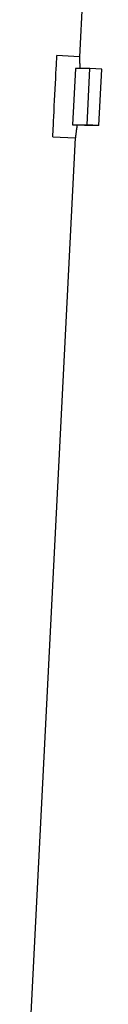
# Model space of a CAD drawing. Header units: millimetres. Extents: x 1831 to 4068, y 1333 to 4508.
# Tile 14 of 17: x 3110 to 3177, y 2445 to 3318. Entities that reach past the tile are written whole.
import ezdxf

# ---------------------------------------------------------------- set-up
doc = ezdxf.new("R2010")
doc.units = ezdxf.units.MM
doc.header["$LTSCALE"] = 2

msp = doc.modelspace()

# ---------------------------------------------------------------- linework, layer by layer
at = {"color": 7, "linetype": 'Continuous', "lineweight": 25}
for p, q in [((3174.03, 3618.33), (3157.1, 3284.68)), ((3157.12, 3284.76), (3137.13, 3285.78)), ((3153.5, 3274.25), (3151.05, 3224.31)), ((3166.44, 3274.25), (3153.5, 3274.25)), ((3163.99, 3224.31), (3166.44, 3274.25)), ((3176.87, 3273.7), (3166.44, 3274.25)), ((3174.42, 3223.77), (3176.87, 3273.7)), ((3161.48, 3223.77), (3151.05, 3224.31)), ((3151.05, 3224.31), (3163.99, 3224.31)), ((3174.42, 3223.77), (3163.99, 3224.31)), ((3153.46, 3212.91), (3110, 2356.33)), ((3133.49, 3213.87), (3153.46, 3212.86))]:
    msp.add_line(p, q, dxfattribs=at)
at = {"color": 7, "linetype": 'Continuous', "lineweight": 25, "flags": 128}
msp.add_lwpolyline([(3133.49, 3213.87), (3133.49, 3213.96), (3133.52, 3214.65), (3133.6, 3216.04), (3133.7, 3218.08), (3133.83, 3220.74), (3134, 3223.96), (3134.19, 3227.69), (3134.4, 3231.85), (3134.63, 3236.35), (3134.87, 3241.12), (3135.12, 3246.06), (3135.37, 3251.08), (3135.63, 3256.07), (3135.87, 3260.93), (3136.11, 3265.58), (3136.33, 3269.93), (3136.53, 3273.88), (3136.71, 3277.36), (3136.86, 3280.31), (3136.98, 3282.67), (3137.06, 3284.38), (3137.12, 3285.43), (3137.13, 3285.78), (3137.13, 3285.78)], dxfattribs=at)
at = {"color": 7, "linetype": 'Continuous', "lineweight": 25}
msp.add_ellipse((3540.99, 3204.17), major_axis=(387, -18.97), ratio=0.0131, start_param=2.815792, end_param=2.94508, dxfattribs=at)
for points, knots in [([(3157.11, 3284.68), (3157.11, 3284.65), (3157.12, 3284.59), (3157.17, 3283.29), (3157.25, 3281), (3157.35, 3278.01), (3157.39, 3275.43), (3157.41, 3274.25)], [0, 0, 0, 0, 0.168878, 0.387081, 0.599004, 0.81703, 1, 1, 1, 1]), ([(3154.92, 3224.11), (3154.76, 3222.76), (3154.43, 3219.99), (3154.01, 3216.81), (3153.69, 3214.45), (3153.49, 3213.07), (3153.47, 3212.96), (3153.47, 3212.91)], [0, 0, 0, 0, 0.19894, 0.409014, 0.61328, 0.823512, 1, 1, 1, 1])]:
    msp.add_open_spline(points, degree=3, knots=knots, dxfattribs=at)

doc.saveas('drawing.dxf')
